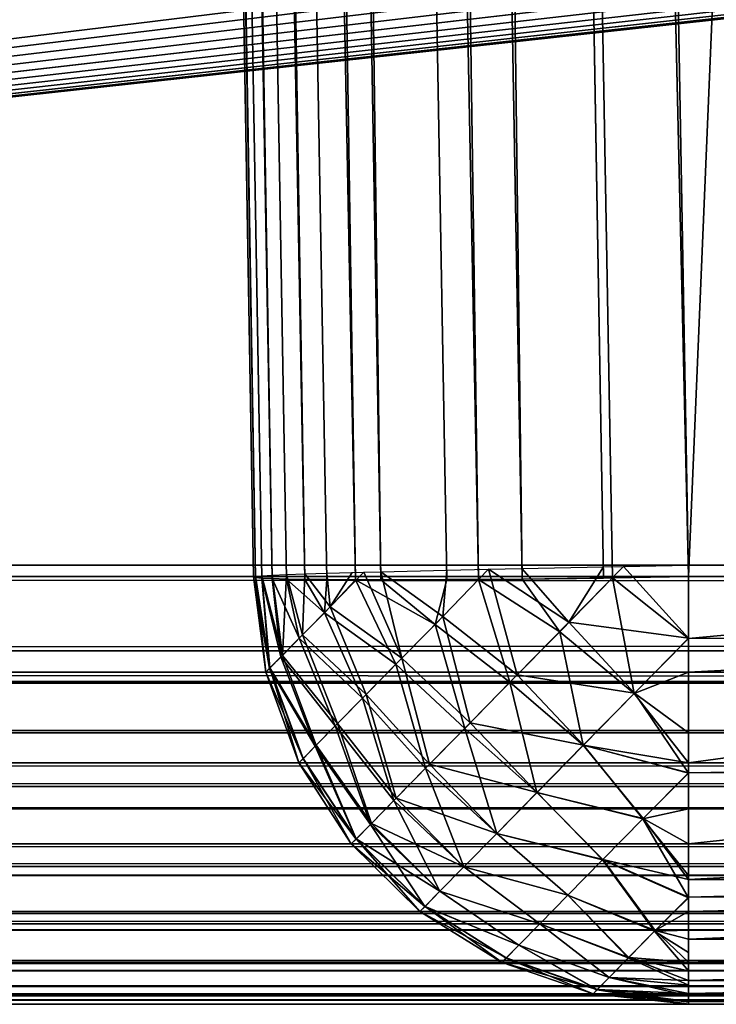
# Model space of a CAD drawing. Header units: millimetres. Extents: x -72 to 72, y -72 to 72.
# Tile 14 of 65: x -64.527 to -63.727, y -72.5 to -71.369. Entities that reach past the tile are written whole.
import ezdxf

# ---------------------------------------------------------------- set-up
doc = ezdxf.new("R2010")
doc.units = ezdxf.units.MM
doc.header["$LTSCALE"] = 65.185185
for name, color, linetype in [('104', 7, 'CONTINUOUS'), ('126', 7, 'CONTINUOUS'), ('137', 7, 'CONTINUOUS'), ('138', 7, 'CONTINUOUS'), ('139', 7, 'CONTINUOUS'), ('49', 7, 'CONTINUOUS'), ('52', 7, 'CONTINUOUS'), ('60', 7, 'CONTINUOUS'), ('63', 7, 'CONTINUOUS'), ('66', 7, 'CONTINUOUS'), ('78', 7, 'CONTINUOUS'), ('86', 7, 'CONTINUOUS'), ('92', 7, 'CONTINUOUS'), ('97', 7, 'CONTINUOUS'), ('98', 7, 'CONTINUOUS'), ('99', 7, 'CONTINUOUS')]:
    doc.layers.add(name, color=color, linetype=linetype)

msp = doc.modelspace()

# ---------------------------------------------------------------- linework, layer by layer
at = {"layer": '104', "color": 18, "linetype": 'Continuous', "true_color": 0x640303}
for points in [[(-63.8562, -71.9974, 7.7173), (-63.8959, -72.061, 7.7307), (-63.95, -71.9993, 7.7457), (-63.8562, -71.9974, 7.7173)], [(-63.8331, -71.997, 7.7133), (-63.7587, -72.0795, 7.714), (-63.8959, -72.061, 7.7307), (-63.8331, -71.997, 7.7133)], [(-63.8331, -71.997, 7.7133), (-63.8959, -72.061, 7.7307), (-63.8562, -71.9974, 7.7173), (-63.8331, -71.997, 7.7133)], [(-63.7587, -71.9956, 7.7077), (-63.7587, -72.0795, 7.714), (-63.8331, -71.997, 7.7133), (-63.7587, -71.9956, 7.7077)], [(-64.2444, -72.1185, 8.2077), (-64.2586, -72.0087, 8.2077), (-64.2562, -72.0083, 8.1587), (-64.2444, -72.1185, 8.2077)], [(-64.249, -72.0077, 8.1101), (-64.2396, -72.1136, 8.1316), (-64.2562, -72.0083, 8.1587), (-64.249, -72.0077, 8.1101)], [(-64.2396, -72.1136, 8.1316), (-64.2444, -72.1185, 8.2077), (-64.2562, -72.0083, 8.1587), (-64.2396, -72.1136, 8.1316)], [(-64.2371, -72.0071, 8.0625), (-64.2253, -72.0991, 8.0581), (-64.249, -72.0077, 8.1101), (-64.2371, -72.0071, 8.0625)], [(-64.2253, -72.0991, 8.0581), (-64.2396, -72.1136, 8.1316), (-64.249, -72.0077, 8.1101), (-64.2253, -72.0991, 8.0581)], [(-64.2206, -72.0064, 8.0163), (-64.2253, -72.0991, 8.0581), (-64.2371, -72.0071, 8.0625), (-64.2206, -72.0064, 8.0163)], [(-64.2021, -72.0755, 7.9893), (-64.2253, -72.0991, 8.0581), (-64.2206, -72.0064, 8.0163), (-64.2021, -72.0755, 7.9893)], [(-64.1996, -72.0056, 7.972), (-64.2021, -72.0755, 7.9893), (-64.2206, -72.0064, 8.0163), (-64.1996, -72.0056, 7.972)], [(-64.1706, -72.0434, 7.9276), (-64.2021, -72.0755, 7.9893), (-64.1996, -72.0056, 7.972), (-64.1706, -72.0434, 7.9276)], [(-64.1744, -72.0048, 7.9299), (-64.1706, -72.0434, 7.9276), (-64.1996, -72.0056, 7.972), (-64.1744, -72.0048, 7.9299)], [(-64.1451, -72.004, 7.8905), (-64.1706, -72.0434, 7.9276), (-64.1744, -72.0048, 7.9299), (-64.1451, -72.004, 7.8905)], [(-64.1318, -72.0036, 7.8748), (-64.0881, -72.1023, 7.8458), (-64.1706, -72.0434, 7.9276), (-64.1318, -72.0036, 7.8748)], [(-64.1318, -72.0036, 7.8748), (-64.1706, -72.0434, 7.9276), (-64.1451, -72.004, 7.8905), (-64.1318, -72.0036, 7.8748)], [(-64.1122, -72.0031, 7.8541), (-64.0881, -72.1023, 7.8458), (-64.1318, -72.0036, 7.8748), (-64.1122, -72.0031, 7.8541)], [(-64.0364, -72.0012, 7.7919), (-64.0409, -72.0543, 7.7985), (-64.1122, -72.0031, 7.8541), (-64.0364, -72.0012, 7.7919)], [(-64.0409, -72.0543, 7.7985), (-64.0881, -72.1023, 7.8458), (-64.1122, -72.0031, 7.8541), (-64.0409, -72.0543, 7.7985)], [(-63.9883, -72.0001, 7.7635), (-63.9553, -72.1214, 7.7643), (-64.0409, -72.0543, 7.7985), (-63.9883, -72.0001, 7.7635)], [(-63.9883, -72.0001, 7.7635), (-64.0409, -72.0543, 7.7985), (-64.0364, -72.0012, 7.7919), (-63.9883, -72.0001, 7.7635)], [(-63.95, -71.9993, 7.7457), (-63.8959, -72.061, 7.7307), (-63.9883, -72.0001, 7.7635), (-63.95, -71.9993, 7.7457)], [(-63.8959, -72.061, 7.7307), (-63.9553, -72.1214, 7.7643), (-63.9883, -72.0001, 7.7635), (-63.8959, -72.061, 7.7307)], [(-64.1706, -72.0434, 7.9276), (-64.1289, -72.1439, 7.904), (-64.2021, -72.0755, 7.9893), (-64.1706, -72.0434, 7.9276)], [(-64.0881, -72.1023, 7.8458), (-64.1289, -72.1439, 7.904), (-64.1706, -72.0434, 7.9276), (-64.0881, -72.1023, 7.8458)], [(-64.0409, -72.0543, 7.7985), (-64.0094, -72.1765, 7.8127), (-64.0881, -72.1023, 7.8458), (-64.0409, -72.0543, 7.7985)], [(-63.9553, -72.1214, 7.7643), (-64.0094, -72.1765, 7.8127), (-64.0409, -72.0543, 7.7985), (-63.9553, -72.1214, 7.7643)], [(-63.8959, -72.061, 7.7307), (-63.8207, -72.1426, 7.7325), (-63.9553, -72.1214, 7.7643), (-63.8959, -72.061, 7.7307)], [(-63.7587, -72.0795, 7.714), (-63.8207, -72.1426, 7.7325), (-63.8959, -72.061, 7.7307), (-63.7587, -72.0795, 7.714)], [(-64.2021, -72.0755, 7.9893), (-64.162, -72.1775, 7.9715), (-64.2253, -72.0991, 8.0581), (-64.2021, -72.0755, 7.9893)], [(-64.1289, -72.1439, 7.904), (-64.162, -72.1775, 7.9715), (-64.2021, -72.0755, 7.9893), (-64.1289, -72.1439, 7.904)], [(-63.7587, -72.0795, 7.714), (-63.7587, -72.1883, 7.7445), (-63.8207, -72.1426, 7.7325), (-63.7587, -72.0795, 7.714)], [(-63.7586, -72.0938, 7.7165), (-63.7587, -72.1883, 7.7445), (-63.7587, -72.0795, 7.714), (-63.7586, -72.0938, 7.7165)], [(-64.2253, -72.0991, 8.0581), (-64.1864, -72.2023, 8.0461), (-64.2396, -72.1136, 8.1316), (-64.2253, -72.0991, 8.0581)], [(-64.162, -72.1775, 7.9715), (-64.1864, -72.2023, 8.0461), (-64.2253, -72.0991, 8.0581), (-64.162, -72.1775, 7.9715)], [(-64.0881, -72.1023, 7.8458), (-64.0564, -72.2243, 7.8745), (-64.1289, -72.1439, 7.904), (-64.0881, -72.1023, 7.8458)], [(-64.0094, -72.1765, 7.8127), (-64.0564, -72.2243, 7.8745), (-64.0881, -72.1023, 7.8458), (-64.0094, -72.1765, 7.8127)], [(-64.2063, -72.2226, 8.2077), (-64.2444, -72.1185, 8.2077), (-64.2396, -72.1136, 8.1316), (-64.2063, -72.2226, 8.2077)], [(-64.2013, -72.2175, 8.1256), (-64.2063, -72.2226, 8.2077), (-64.2396, -72.1136, 8.1316), (-64.2013, -72.2175, 8.1256)], [(-64.1864, -72.2023, 8.0461), (-64.2013, -72.2175, 8.1256), (-64.2396, -72.1136, 8.1316), (-64.1864, -72.2023, 8.0461)], [(-63.9553, -72.1214, 7.7643), (-63.8793, -72.2023, 7.7666), (-64.0094, -72.1765, 7.8127), (-63.9553, -72.1214, 7.7643)], [(-63.8207, -72.1426, 7.7325), (-63.8793, -72.2023, 7.7666), (-63.9553, -72.1214, 7.7643), (-63.8207, -72.1426, 7.7325)], [(-64.1289, -72.1439, 7.904), (-64.0947, -72.2633, 7.9474), (-64.162, -72.1775, 7.9715), (-64.1289, -72.1439, 7.904)], [(-64.0564, -72.2243, 7.8745), (-64.0947, -72.2633, 7.9474), (-64.1289, -72.1439, 7.904), (-64.0564, -72.2243, 7.8745)], [(-63.8207, -72.1426, 7.7325), (-63.7587, -72.2343, 7.766), (-63.8793, -72.2023, 7.7666), (-63.8207, -72.1426, 7.7325)], [(-63.7587, -72.1883, 7.7445), (-63.7587, -72.2343, 7.766), (-63.8207, -72.1426, 7.7325), (-63.7587, -72.1883, 7.7445)], [(-64.162, -72.1775, 7.9715), (-64.1231, -72.2921, 8.0292), (-64.1864, -72.2023, 8.0461), (-64.162, -72.1775, 7.9715)], [(-64.0947, -72.2633, 7.9474), (-64.1231, -72.2921, 8.0292), (-64.162, -72.1775, 7.9715), (-64.0947, -72.2633, 7.9474)], [(-64.0094, -72.1765, 7.8127), (-63.9326, -72.2565, 7.8153), (-64.0564, -72.2243, 7.8745), (-64.0094, -72.1765, 7.8127)], [(-63.8793, -72.2023, 7.7666), (-63.9326, -72.2565, 7.8153), (-64.0094, -72.1765, 7.8127), (-63.8793, -72.2023, 7.7666)], [(-63.8793, -72.2023, 7.7666), (-63.8109, -72.2869, 7.8015), (-63.9326, -72.2565, 7.8153), (-63.8793, -72.2023, 7.7666)], [(-63.7587, -72.2343, 7.766), (-63.8109, -72.2869, 7.8015), (-63.8793, -72.2023, 7.7666), (-63.7587, -72.2343, 7.766)], [(-64.1864, -72.2023, 8.0461), (-64.1404, -72.3098, 8.1169), (-64.2013, -72.2175, 8.1256), (-64.1864, -72.2023, 8.0461)], [(-64.1231, -72.2921, 8.0292), (-64.1404, -72.3098, 8.1169), (-64.1864, -72.2023, 8.0461), (-64.1231, -72.2921, 8.0292)], [(-64.1463, -72.3158, 8.2077), (-64.2063, -72.2226, 8.2077), (-64.2013, -72.2175, 8.1256), (-64.1463, -72.3158, 8.2077)], [(-64.1404, -72.3098, 8.1169), (-64.1463, -72.3158, 8.2077), (-64.2013, -72.2175, 8.1256), (-64.1404, -72.3098, 8.1169)], [(-64.0564, -72.2243, 7.8745), (-63.9789, -72.3036, 7.877), (-64.0947, -72.2633, 7.9474), (-64.0564, -72.2243, 7.8745)], [(-63.9326, -72.2565, 7.8153), (-63.9789, -72.3036, 7.877), (-64.0564, -72.2243, 7.8745), (-63.9326, -72.2565, 7.8153)], [(-63.7587, -72.2343, 7.766), (-63.7587, -72.2755, 7.7904), (-63.8109, -72.2869, 7.8015), (-63.7587, -72.2343, 7.766)], [(-63.9326, -72.2565, 7.8153), (-63.8573, -72.334, 7.8489), (-63.9789, -72.3036, 7.877), (-63.9326, -72.2565, 7.8153)], [(-63.8109, -72.2869, 7.8015), (-63.8573, -72.334, 7.8489), (-63.9326, -72.2565, 7.8153), (-63.8109, -72.2869, 7.8015)], [(-64.0947, -72.2633, 7.9474), (-64.0166, -72.3419, 7.9496), (-64.1231, -72.2921, 8.0292), (-64.0947, -72.2633, 7.9474)], [(-63.9789, -72.3036, 7.877), (-64.0166, -72.3419, 7.9496), (-64.0947, -72.2633, 7.9474), (-63.9789, -72.3036, 7.877)], [(-63.7587, -72.2755, 7.7904), (-63.7587, -72.352, 7.8526), (-63.8109, -72.2869, 7.8015), (-63.7587, -72.2755, 7.7904)], [(-64.1231, -72.2921, 8.0292), (-64.0444, -72.3702, 8.0307), (-64.1404, -72.3098, 8.1169), (-64.1231, -72.2921, 8.0292)], [(-64.0166, -72.3419, 7.9496), (-64.0444, -72.3702, 8.0307), (-64.1231, -72.2921, 8.0292), (-64.0166, -72.3419, 7.9496)], [(-63.8109, -72.2869, 7.8015), (-63.7586, -72.3777, 7.88), (-63.8573, -72.334, 7.8489), (-63.8109, -72.2869, 7.8015)], [(-63.7587, -72.352, 7.8526), (-63.7586, -72.3777, 7.88), (-63.8109, -72.2869, 7.8015), (-63.7587, -72.352, 7.8526)], [(-63.9789, -72.3036, 7.877), (-63.8972, -72.3747, 7.907), (-64.0166, -72.3419, 7.9496), (-63.9789, -72.3036, 7.877)], [(-63.8573, -72.334, 7.8489), (-63.8972, -72.3747, 7.907), (-63.9789, -72.3036, 7.877), (-63.8573, -72.334, 7.8489)], [(-64.0672, -72.3934, 8.2077), (-64.1463, -72.3158, 8.2077), (-64.1404, -72.3098, 8.1169), (-64.0672, -72.3934, 8.2077)], [(-64.0614, -72.3876, 8.1177), (-64.0672, -72.3934, 8.2077), (-64.1404, -72.3098, 8.1169), (-64.0614, -72.3876, 8.1177)], [(-64.0444, -72.3702, 8.0307), (-64.0614, -72.3876, 8.1177), (-64.1404, -72.3098, 8.1169), (-64.0444, -72.3702, 8.0307)], [(-63.8573, -72.334, 7.8489), (-63.7975, -72.4159, 7.9329), (-63.8972, -72.3747, 7.907), (-63.8573, -72.334, 7.8489)], [(-63.7586, -72.3777, 7.88), (-63.7975, -72.4159, 7.9329), (-63.8573, -72.334, 7.8489), (-63.7586, -72.3777, 7.88)], [(-64.0166, -72.3419, 7.9496), (-63.9296, -72.4076, 7.974), (-64.0444, -72.3702, 8.0307), (-64.0166, -72.3419, 7.9496)], [(-63.8972, -72.3747, 7.907), (-63.9296, -72.4076, 7.974), (-64.0166, -72.3419, 7.9496), (-63.8972, -72.3747, 7.907)], [(-64.0444, -72.3702, 8.0307), (-63.9534, -72.4319, 8.0479), (-64.0614, -72.3876, 8.1177), (-64.0444, -72.3702, 8.0307)], [(-63.9296, -72.4076, 7.974), (-63.9534, -72.4319, 8.0479), (-64.0444, -72.3702, 8.0307), (-63.9296, -72.4076, 7.974)], [(-63.8972, -72.3747, 7.907), (-63.8277, -72.4466, 7.9938), (-63.9296, -72.4076, 7.974), (-63.8972, -72.3747, 7.907)], [(-63.7975, -72.4159, 7.9329), (-63.8277, -72.4466, 7.9938), (-63.8972, -72.3747, 7.907), (-63.7975, -72.4159, 7.9329)], [(-63.7586, -72.3777, 7.88), (-63.7586, -72.4148, 7.9285), (-63.7975, -72.4159, 7.9329), (-63.7586, -72.3777, 7.88)], [(-63.9729, -72.4518, 8.2077), (-64.0672, -72.3934, 8.2077), (-64.0614, -72.3876, 8.1177), (-63.9729, -72.4518, 8.2077)], [(-63.968, -72.4468, 8.1266), (-63.9729, -72.4518, 8.2077), (-64.0614, -72.3876, 8.1177), (-63.968, -72.4468, 8.1266)], [(-63.9534, -72.4319, 8.0479), (-63.968, -72.4468, 8.1266), (-64.0614, -72.3876, 8.1177), (-63.9534, -72.4319, 8.0479)], [(-63.9296, -72.4076, 7.974), (-63.8499, -72.4693, 8.0613), (-63.9534, -72.4319, 8.0479), (-63.9296, -72.4076, 7.974)], [(-63.8277, -72.4466, 7.9938), (-63.8499, -72.4693, 8.0613), (-63.9296, -72.4076, 7.974), (-63.8277, -72.4466, 7.9938)], [(-63.7975, -72.4159, 7.9329), (-63.7587, -72.4615, 8.0154), (-63.8277, -72.4466, 7.9938), (-63.7975, -72.4159, 7.9329)], [(-63.7586, -72.4148, 7.9285), (-63.7586, -72.4403, 7.9708), (-63.7975, -72.4159, 7.9329), (-63.7586, -72.4148, 7.9285)], [(-63.7586, -72.4403, 7.9708), (-63.7587, -72.4615, 8.0154), (-63.7975, -72.4159, 7.9329), (-63.7586, -72.4403, 7.9708)], [(-63.9534, -72.4319, 8.0479), (-63.8636, -72.4832, 8.1333), (-63.968, -72.4468, 8.1266), (-63.9534, -72.4319, 8.0479)], [(-63.8499, -72.4693, 8.0613), (-63.8636, -72.4832, 8.1333), (-63.9534, -72.4319, 8.0479), (-63.8499, -72.4693, 8.0613)], [(-63.8682, -72.4879, 8.2077), (-63.9729, -72.4518, 8.2077), (-63.968, -72.4468, 8.1266), (-63.8682, -72.4879, 8.2077)], [(-63.8636, -72.4832, 8.1333), (-63.8682, -72.4879, 8.2077), (-63.968, -72.4468, 8.1266), (-63.8636, -72.4832, 8.1333)], [(-63.8277, -72.4466, 7.9938), (-63.7587, -72.4782, 8.0618), (-63.8499, -72.4693, 8.0613), (-63.8277, -72.4466, 7.9938)], [(-63.7587, -72.4615, 8.0154), (-63.7587, -72.4782, 8.0618), (-63.8277, -72.4466, 7.9938), (-63.7587, -72.4615, 8.0154)], [(-63.8499, -72.4693, 8.0613), (-63.7587, -72.4903, 8.1096), (-63.8636, -72.4832, 8.1333), (-63.8499, -72.4693, 8.0613)], [(-63.7587, -72.4782, 8.0618), (-63.7587, -72.4903, 8.1096), (-63.8499, -72.4693, 8.0613), (-63.7587, -72.4782, 8.0618)], [(-63.7587, -72.5, 8.2077), (-63.8682, -72.4879, 8.2077), (-63.8636, -72.4832, 8.1333), (-63.7587, -72.5, 8.2077)], [(-63.7587, -72.4976, 8.1584), (-63.7587, -72.5, 8.2077), (-63.8636, -72.4832, 8.1333), (-63.7587, -72.4976, 8.1584)], [(-63.7587, -72.4903, 8.1096), (-63.7587, -72.4976, 8.1584), (-63.8636, -72.4832, 8.1333), (-63.7587, -72.4903, 8.1096)]]:
    msp.add_3dface(points, dxfattribs=at)
at = {"layer": '126', "color": 18, "linetype": 'Continuous', "true_color": 0x640303}
for points in [[(-63.7587, -72.5, 8.9501), (-63.7587, -72.5, 8.2077), (-62.9913, -72.5, 8.2077), (-63.7587, -72.5, 8.9501)], [(-63.7587, -72.5, 8.9501), (-62.9913, -72.5, 8.2077), (-62.9913, -72.5, 8.9501), (-63.7587, -72.5, 8.9501)]]:
    msp.add_3dface(points, dxfattribs=at)
at = {"layer": '137', "color": 7, "linetype": 'Continuous'}
for points in [[(72.5, -72.5), (-72.5, -72.5), (72.5, 72.5), (72.5, -72.5)], [(72.5, 72.5), (-72.5, -72.5), (-72.5, 72.5), (72.5, 72.5)]]:
    msp.add_3dface(points, dxfattribs=at)
at = {"layer": '138', "color": 7, "linetype": 'Continuous'}
for points in [[(-72.5, -72.5, 8), (72.5, -72.5, 8), (-69, 6, 8), (-72.5, -72.5, 8)], [(-69, 6, 8), (72.5, -72.5, 8), (69, 6, 8), (-69, 6, 8)]]:
    msp.add_3dface(points, dxfattribs=at)
at = {"layer": '139', "color": 7, "linetype": 'Continuous'}
for points in [[(-72.5, -72.5), (72.5, -72.5), (-72.5, -72.5, 8), (-72.5, -72.5)], [(-72.5, -72.5, 8), (72.5, -72.5), (72.5, -72.5, 8), (-72.5, -72.5, 8)]]:
    msp.add_3dface(points, dxfattribs=at)
at = {"layer": '49', "color": 18, "linetype": 'Continuous', "true_color": 0x640303}
for points in [[(71.2923, -72.5, 29.7923), (-71.2923, -72.5, 29.7923), (69.5501, -72.5, 29.0499), (71.2923, -72.5, 29.7923)], [(69.5501, -72.5, 29.0499), (-71.2923, -72.5, 29.7923), (-69.5501, -72.5, 29.0499), (69.5501, -72.5, 29.0499)]]:
    msp.add_3dface(points, dxfattribs=at)
at = {"layer": '52', "color": 18, "linetype": 'Continuous', "true_color": 0x640303}
for points in [[(-64.5641, -54.5027, 8.3604), (-64.2586, -72.0087, 8.2077), (-64.5641, -54.5027, 9.2557), (-64.5641, -54.5027, 8.3604)], [(-64.5641, -54.5027, 9.2557), (-64.2586, -72.0087, 8.2077), (-64.2586, -72.0087, 8.9501), (-64.5641, -54.5027, 9.2557)]]:
    msp.add_3dface(points, dxfattribs=at)
at = {"layer": '60', "color": 18, "linetype": 'Continuous', "true_color": 0x640303}
for points in [[(-64.4, -55.5, 30.1484), (-64.4218, -55.7634, 30.1507), (71.2923, -71.9956, 30.2923), (-64.4, -55.5, 30.1484)], [(64.4867, -56.0196, 30.1529), (-64.4, -55.5, 30.1484), (71.2923, -71.9956, 30.2923), (64.4867, -56.0196, 30.1529)], [(-64.4218, -55.7634, 30.1507), (-64.4867, -56.0196, 30.1529), (71.2923, -71.9956, 30.2923), (-64.4218, -55.7634, 30.1507)], [(-64.4867, -56.0196, 30.1529), (-64.5929, -56.2616, 30.155), (71.2923, -71.9956, 30.2923), (-64.4867, -56.0196, 30.1529)], [(-64.5929, -56.2616, 30.155), (-64.7374, -56.4828, 30.1569), (71.2923, -71.9956, 30.2923), (-64.5929, -56.2616, 30.155)], [(-64.7374, -56.4828, 30.1569), (-64.9164, -56.6772, 30.1586), (71.2923, -71.9956, 30.2923), (-64.7374, -56.4828, 30.1569)], [(-64.9164, -56.6772, 30.1586), (-65.1249, -56.8395, 30.16), (71.2923, -71.9956, 30.2923), (-64.9164, -56.6772, 30.1586)], [(-65.1249, -56.8395, 30.16), (-65.3573, -56.9652, 30.1611), (71.2923, -71.9956, 30.2923), (-65.1249, -56.8395, 30.16)], [(-65.3573, -56.9652, 30.1611), (-65.6072, -57.051, 30.1619), (71.2923, -71.9956, 30.2923), (-65.3573, -56.9652, 30.1611)], [(-65.6072, -57.051, 30.1619), (-65.8679, -57.0945, 30.1623), (71.2923, -71.9956, 30.2923), (-65.6072, -57.051, 30.1619)], [(71.2923, -71.9956, 30.2923), (-66.1321, -57.0945, 30.1623), (-71.2923, -71.9956, 30.2923), (71.2923, -71.9956, 30.2923)], [(-65.8679, -57.0945, 30.1623), (-66.1321, -57.0945, 30.1623), (71.2923, -71.9956, 30.2923), (-65.8679, -57.0945, 30.1623)]]:
    msp.add_3dface(points, dxfattribs=at)
at = {"layer": '63', "color": 18, "linetype": 'Continuous', "true_color": 0x640303}
for points in [[(-64.4867, -56.0196, 28.2709), (64.4, -55.5, 28.2618), (-69.5501, -72.0087, 28.55), (-64.4867, -56.0196, 28.2709)], [(64.4, -55.5, 28.2618), (64.4218, -55.7634, 28.2664), (-69.5501, -72.0087, 28.55), (64.4, -55.5, 28.2618)], [(64.4218, -55.7634, 28.2664), (64.4867, -56.0196, 28.2709), (-69.5501, -72.0087, 28.55), (64.4218, -55.7634, 28.2664)], [(-64.5929, -56.2616, 28.2751), (-64.4867, -56.0196, 28.2709), (-69.5501, -72.0087, 28.55), (-64.5929, -56.2616, 28.2751)], [(64.4867, -56.0196, 28.2709), (64.5929, -56.2616, 28.2751), (-69.5501, -72.0087, 28.55), (64.4867, -56.0196, 28.2709)], [(64.5929, -56.2616, 28.2751), (64.7374, -56.4828, 28.279), (-69.5501, -72.0087, 28.55), (64.5929, -56.2616, 28.2751)], [(64.7374, -56.4828, 28.279), (64.9164, -56.6772, 28.2824), (-69.5501, -72.0087, 28.55), (64.7374, -56.4828, 28.279)], [(64.9164, -56.6772, 28.2824), (65.125, -56.8395, 28.2852), (-69.5501, -72.0087, 28.55), (64.9164, -56.6772, 28.2824)], [(65.125, -56.8395, 28.2852), (65.3574, -56.9653, 28.2874), (-69.5501, -72.0087, 28.55), (65.125, -56.8395, 28.2852)], [(65.3574, -56.9653, 28.2874), (65.6073, -57.051, 28.2889), (-69.5501, -72.0087, 28.55), (65.3574, -56.9653, 28.2874)], [(65.6073, -57.051, 28.2889), (65.8679, -57.0945, 28.2897), (-69.5501, -72.0087, 28.55), (65.6073, -57.051, 28.2889)], [(65.8679, -57.0945, 28.2897), (66.1321, -57.0945, 28.2897), (-69.5501, -72.0087, 28.55), (65.8679, -57.0945, 28.2897)], [(66.1321, -57.0945, 28.2897), (69.5501, -72.0087, 28.55), (-69.5501, -72.0087, 28.55), (66.1321, -57.0945, 28.2897)]]:
    msp.add_3dface(points, dxfattribs=at)
at = {"layer": '66', "color": 18, "linetype": 'Continuous', "true_color": 0x640303}
for points in [[(-63.7587, -72.0087, 9.45), (-62.4499, -40.9913, 9.9914), (-64.0641, -54.5068, 9.7555), (-63.7587, -72.0087, 9.45)], [(-62.9913, -72.0087, 9.45), (-62.4499, -40.9913, 9.9914), (-63.7587, -72.0087, 9.45), (-62.9913, -72.0087, 9.45)]]:
    msp.add_3dface(points, dxfattribs=at)
at = {"layer": '78', "color": 18, "linetype": 'Continuous', "true_color": 0x640303}
for points in [[(-64.2586, -72.0087, 8.9501), (-64.2586, -72.0087, 8.2077), (-64.2444, -72.1185, 8.2077), (-64.2586, -72.0087, 8.9501)], [(-64.2586, -72.0087, 8.9501), (-64.2444, -72.1185, 8.2077), (-64.2444, -72.1185, 8.9501), (-64.2586, -72.0087, 8.9501)], [(-64.2444, -72.1185, 8.2077), (-64.2063, -72.2226, 8.2077), (-64.2444, -72.1185, 8.9501), (-64.2444, -72.1185, 8.2077)], [(-64.2444, -72.1185, 8.9501), (-64.2063, -72.2226, 8.2077), (-64.2063, -72.2226, 8.9501), (-64.2444, -72.1185, 8.9501)], [(-64.2063, -72.2226, 8.2077), (-64.1463, -72.3158, 8.2077), (-64.2063, -72.2226, 8.9501), (-64.2063, -72.2226, 8.2077)], [(-64.2063, -72.2226, 8.9501), (-64.1463, -72.3158, 8.2077), (-64.1463, -72.3158, 8.9501), (-64.2063, -72.2226, 8.9501)], [(-64.1463, -72.3158, 8.2077), (-64.0672, -72.3934, 8.2077), (-64.1463, -72.3158, 8.9501), (-64.1463, -72.3158, 8.2077)], [(-64.1463, -72.3158, 8.9501), (-64.0672, -72.3934, 8.2077), (-64.0672, -72.3934, 8.9501), (-64.1463, -72.3158, 8.9501)], [(-64.0672, -72.3934, 8.2077), (-63.9729, -72.4518, 8.2077), (-64.0672, -72.3934, 8.9501), (-64.0672, -72.3934, 8.2077)], [(-64.0672, -72.3934, 8.9501), (-63.9729, -72.4518, 8.2077), (-63.9729, -72.4518, 8.9501), (-64.0672, -72.3934, 8.9501)], [(-63.9729, -72.4518, 8.2077), (-63.8682, -72.4879, 8.2077), (-63.9729, -72.4518, 8.9501), (-63.9729, -72.4518, 8.2077)], [(-63.9729, -72.4518, 8.9501), (-63.8682, -72.4879, 8.2077), (-63.8682, -72.4879, 8.9501), (-63.9729, -72.4518, 8.9501)], [(-63.8682, -72.4879, 8.2077), (-63.7587, -72.5, 8.2077), (-63.8682, -72.4879, 8.9501), (-63.8682, -72.4879, 8.2077)], [(-63.8682, -72.4879, 8.9501), (-63.7587, -72.5, 8.2077), (-63.7587, -72.5, 8.9501), (-63.8682, -72.4879, 8.9501)]]:
    msp.add_3dface(points, dxfattribs=at)
at = {"layer": '86', "color": 18, "linetype": 'Continuous', "true_color": 0x640303}
for points in [[(71.2923, -71.9956, 30.2923), (-71.2923, -71.9956, 30.2923), (-71.2923, -72.0938, 30.2835), (71.2923, -71.9956, 30.2923)], [(71.2923, -72.0938, 30.2835), (71.2923, -71.9956, 30.2923), (-71.2923, -72.0938, 30.2835), (71.2923, -72.0938, 30.2835)], [(71.2923, -72.131, 30.2749), (71.2923, -72.0938, 30.2835), (-71.2923, -72.131, 30.2749), (71.2923, -72.131, 30.2749)], [(-71.2923, -72.131, 30.2749), (71.2923, -72.0938, 30.2835), (-71.2923, -72.0938, 30.2835), (-71.2923, -72.131, 30.2749)], [(71.2923, -72.1883, 30.2555), (71.2923, -72.131, 30.2749), (-71.2923, -72.1883, 30.2555), (71.2923, -72.1883, 30.2555)], [(-71.2923, -72.1883, 30.2555), (71.2923, -72.131, 30.2749), (-71.2923, -72.131, 30.2749), (-71.2923, -72.1883, 30.2555)], [(71.2923, -72.2497, 30.2255), (71.2923, -72.1883, 30.2555), (-71.2923, -72.2497, 30.2255), (71.2923, -72.2497, 30.2255)], [(-71.2923, -72.2497, 30.2255), (71.2923, -72.1883, 30.2555), (-71.2923, -72.1883, 30.2555), (-71.2923, -72.2497, 30.2255)], [(71.2923, -72.2755, 30.2096), (71.2923, -72.2497, 30.2255), (-71.2923, -72.2755, 30.2096), (71.2923, -72.2755, 30.2096)], [(-71.2923, -72.2755, 30.2096), (71.2923, -72.2497, 30.2255), (-71.2923, -72.2497, 30.2255), (-71.2923, -72.2755, 30.2096)], [(71.2923, -72.3418, 30.1572), (71.2923, -72.2755, 30.2096), (-71.2923, -72.3418, 30.1572), (71.2923, -72.3418, 30.1572)], [(-71.2923, -72.3418, 30.1572), (71.2923, -72.2755, 30.2096), (-71.2923, -72.2755, 30.2096), (-71.2923, -72.3418, 30.1572)], [(71.2923, -72.352, 30.1474), (71.2923, -72.3418, 30.1572), (-71.2923, -72.352, 30.1474), (71.2923, -72.352, 30.1474)], [(-71.2923, -72.352, 30.1474), (71.2923, -72.3418, 30.1572), (-71.2923, -72.3418, 30.1572), (-71.2923, -72.352, 30.1474)], [(71.2923, -72.4074, 30.0822), (71.2923, -72.352, 30.1474), (-71.2923, -72.4074, 30.0822), (71.2923, -72.4074, 30.0822)], [(-71.2923, -72.4074, 30.0822), (71.2923, -72.352, 30.1474), (-71.2923, -72.352, 30.1474), (-71.2923, -72.4074, 30.0822)], [(71.2923, -72.4148, 30.0715), (71.2923, -72.4074, 30.0822), (-71.2923, -72.4148, 30.0715), (71.2923, -72.4148, 30.0715)], [(-71.2923, -72.4148, 30.0715), (71.2923, -72.4074, 30.0822), (-71.2923, -72.4074, 30.0822), (-71.2923, -72.4148, 30.0715)], [(71.2923, -72.4514, 30.0073), (71.2923, -72.4148, 30.0715), (-71.2923, -72.4514, 30.0073), (71.2923, -72.4514, 30.0073)], [(-71.2923, -72.4514, 30.0073), (71.2923, -72.4148, 30.0715), (-71.2923, -72.4148, 30.0715), (-71.2923, -72.4514, 30.0073)], [(71.2923, -72.4615, 29.9847), (71.2923, -72.4514, 30.0073), (-71.2923, -72.4615, 29.9847), (71.2923, -72.4615, 29.9847)], [(-71.2923, -72.4615, 29.9847), (71.2923, -72.4514, 30.0073), (-71.2923, -72.4514, 30.0073), (-71.2923, -72.4615, 29.9847)], [(71.2923, -72.4795, 29.9341), (71.2923, -72.4615, 29.9847), (-71.2923, -72.4795, 29.9341), (71.2923, -72.4795, 29.9341)], [(-71.2923, -72.4795, 29.9341), (71.2923, -72.4615, 29.9847), (-71.2923, -72.4615, 29.9847), (-71.2923, -72.4795, 29.9341)], [(71.2923, -72.4903, 29.8904), (71.2923, -72.4795, 29.9341), (-71.2923, -72.4903, 29.8904), (71.2923, -72.4903, 29.8904)], [(-71.2923, -72.4903, 29.8904), (71.2923, -72.4795, 29.9341), (-71.2923, -72.4795, 29.9341), (-71.2923, -72.4903, 29.8904)], [(71.2923, -72.4951, 29.8624), (71.2923, -72.4903, 29.8904), (-71.2923, -72.4951, 29.8624), (71.2923, -72.4951, 29.8624)], [(-71.2923, -72.4951, 29.8624), (71.2923, -72.4903, 29.8904), (-71.2923, -72.4903, 29.8904), (-71.2923, -72.4951, 29.8624)], [(-71.2923, -72.5, 29.7923), (71.2923, -72.5, 29.7923), (71.2923, -72.4951, 29.8624), (-71.2923, -72.5, 29.7923)], [(-71.2923, -72.5, 29.7923), (71.2923, -72.4951, 29.8624), (-71.2923, -72.4951, 29.8624), (-71.2923, -72.5, 29.7923)]]:
    msp.add_3dface(points, dxfattribs=at)
at = {"layer": '92', "color": 18, "linetype": 'Continuous', "true_color": 0x640303}
for points in [[(-69.5501, -72.0087, 28.55), (69.5501, -72.0087, 28.55), (69.5501, -72.1185, 28.5642), (-69.5501, -72.0087, 28.55)], [(-69.5501, -72.0087, 28.55), (69.5501, -72.1185, 28.5642), (-69.5501, -72.1185, 28.5642), (-69.5501, -72.0087, 28.55)], [(69.5501, -72.1185, 28.5642), (69.5501, -72.2226, 28.6022), (-69.5501, -72.1185, 28.5642), (69.5501, -72.1185, 28.5642)], [(-69.5501, -72.1185, 28.5642), (69.5501, -72.2226, 28.6022), (-69.5501, -72.2226, 28.6022), (-69.5501, -72.1185, 28.5642)], [(69.5501, -72.2226, 28.6022), (69.5501, -72.3158, 28.6623), (-69.5501, -72.2226, 28.6022), (69.5501, -72.2226, 28.6022)], [(-69.5501, -72.2226, 28.6022), (69.5501, -72.3158, 28.6623), (-69.5501, -72.3158, 28.6623), (-69.5501, -72.2226, 28.6022)], [(69.5501, -72.3158, 28.6623), (69.5501, -72.3934, 28.7414), (-69.5501, -72.3158, 28.6623), (69.5501, -72.3158, 28.6623)], [(-69.5501, -72.3158, 28.6623), (69.5501, -72.3934, 28.7414), (-69.5501, -72.3934, 28.7414), (-69.5501, -72.3158, 28.6623)], [(69.5501, -72.3934, 28.7414), (69.5501, -72.4518, 28.8356), (-69.5501, -72.3934, 28.7414), (69.5501, -72.3934, 28.7414)], [(-69.5501, -72.3934, 28.7414), (69.5501, -72.4518, 28.8356), (-69.5501, -72.4518, 28.8356), (-69.5501, -72.3934, 28.7414)], [(69.5501, -72.4518, 28.8356), (69.5501, -72.4879, 28.9404), (-69.5501, -72.4518, 28.8356), (69.5501, -72.4518, 28.8356)], [(-69.5501, -72.4518, 28.8356), (69.5501, -72.4879, 28.9404), (-69.5501, -72.4879, 28.9404), (-69.5501, -72.4518, 28.8356)], [(69.5501, -72.5, 29.0499), (-69.5501, -72.5, 29.0499), (-69.5501, -72.4879, 28.9404), (69.5501, -72.5, 29.0499)], [(69.5501, -72.4879, 28.9404), (69.5501, -72.5, 29.0499), (-69.5501, -72.4879, 28.9404), (69.5501, -72.4879, 28.9404)]]:
    msp.add_3dface(points, dxfattribs=at)
at = {"layer": '97', "color": 18, "linetype": 'Continuous', "true_color": 0x640303}
for points in [[(-62.9913, -72.0087, 9.45), (-63.7587, -72.0087, 9.45), (-63.7587, -72.0797, 9.4437), (-62.9913, -72.0087, 9.45)], [(-62.9913, -72.0789, 9.4438), (-62.9913, -72.0087, 9.45), (-63.7587, -72.0797, 9.4437), (-62.9913, -72.0789, 9.4438)], [(-62.9913, -72.1185, 9.4358), (-62.9913, -72.0789, 9.4438), (-63.7587, -72.1185, 9.4358), (-62.9913, -72.1185, 9.4358)], [(-63.7587, -72.1185, 9.4358), (-62.9913, -72.0789, 9.4438), (-63.7587, -72.0797, 9.4437), (-63.7587, -72.1185, 9.4358)], [(-62.9913, -72.2225, 9.3978), (-62.9913, -72.1185, 9.4358), (-63.7587, -72.2225, 9.3978), (-62.9913, -72.2225, 9.3978)], [(-63.7587, -72.2225, 9.3978), (-62.9913, -72.1185, 9.4358), (-63.7587, -72.1185, 9.4358), (-63.7587, -72.2225, 9.3978)], [(-62.9913, -72.2333, 9.3923), (-62.9913, -72.2225, 9.3978), (-63.7587, -72.2341, 9.3919), (-62.9913, -72.2333, 9.3923)], [(-63.7587, -72.2341, 9.3919), (-62.9913, -72.2225, 9.3978), (-63.7587, -72.2225, 9.3978), (-63.7587, -72.2341, 9.3919)], [(-62.9913, -72.3156, 9.3379), (-62.9913, -72.2333, 9.3923), (-63.7587, -72.3156, 9.3379), (-62.9913, -72.3156, 9.3379)], [(-63.7587, -72.3156, 9.3379), (-62.9913, -72.2333, 9.3923), (-63.7587, -72.2341, 9.3919), (-63.7587, -72.3156, 9.3379)], [(-62.9913, -72.3566, 9.3005), (-62.9913, -72.3156, 9.3379), (-63.7587, -72.3566, 9.3005), (-62.9913, -72.3566, 9.3005)], [(-63.7587, -72.3566, 9.3005), (-62.9913, -72.3156, 9.3379), (-63.7587, -72.3156, 9.3379), (-63.7587, -72.3566, 9.3005)], [(-62.9913, -72.3762, 9.2795), (-62.9913, -72.3566, 9.3005), (-63.7587, -72.3768, 9.2787), (-62.9913, -72.3762, 9.2795)], [(-63.7587, -72.3768, 9.2787), (-62.9913, -72.3566, 9.3005), (-63.7587, -72.3566, 9.3005), (-63.7587, -72.3768, 9.2787)], [(-62.9913, -72.3932, 9.2589), (-62.9913, -72.3762, 9.2795), (-63.7587, -72.3932, 9.2589), (-62.9913, -72.3932, 9.2589)], [(-63.7587, -72.3932, 9.2589), (-62.9913, -72.3762, 9.2795), (-63.7587, -72.3768, 9.2787), (-63.7587, -72.3932, 9.2589)], [(-62.9913, -72.425, 9.2134), (-62.9913, -72.3932, 9.2589), (-63.7587, -72.425, 9.2134), (-62.9913, -72.425, 9.2134)], [(-63.7587, -72.425, 9.2134), (-62.9913, -72.3932, 9.2589), (-63.7587, -72.3932, 9.2589), (-63.7587, -72.425, 9.2134)], [(-62.9913, -72.4516, 9.1648), (-62.9913, -72.425, 9.2134), (-63.7587, -72.4516, 9.1648), (-62.9913, -72.4516, 9.1648)], [(-63.7587, -72.4516, 9.1648), (-62.9913, -72.425, 9.2134), (-63.7587, -72.425, 9.2134), (-63.7587, -72.4516, 9.1648)], [(-62.9913, -72.4726, 9.1134), (-62.9913, -72.4516, 9.1648), (-63.7587, -72.4726, 9.1134), (-62.9913, -72.4726, 9.1134)], [(-63.7587, -72.4726, 9.1134), (-62.9913, -72.4516, 9.1648), (-63.7587, -72.4516, 9.1648), (-63.7587, -72.4726, 9.1134)], [(-62.9913, -72.4877, 9.0601), (-62.9913, -72.4726, 9.1134), (-63.7587, -72.4877, 9.0601), (-62.9913, -72.4877, 9.0601)], [(-63.7587, -72.4877, 9.0601), (-62.9913, -72.4726, 9.1134), (-63.7587, -72.4726, 9.1134), (-63.7587, -72.4877, 9.0601)], [(-62.9913, -72.4969, 9.0054), (-62.9913, -72.4877, 9.0601), (-63.7587, -72.4969, 9.0054), (-62.9913, -72.4969, 9.0054)], [(-63.7587, -72.4969, 9.0054), (-62.9913, -72.4877, 9.0601), (-63.7587, -72.4877, 9.0601), (-63.7587, -72.4969, 9.0054)], [(-63.7587, -72.5, 8.9501), (-62.9913, -72.5, 8.9501), (-62.9913, -72.4969, 9.0054), (-63.7587, -72.5, 8.9501)], [(-63.7587, -72.5, 8.9501), (-62.9913, -72.4969, 9.0054), (-63.7587, -72.4969, 9.0054), (-63.7587, -72.5, 8.9501)]]:
    msp.add_3dface(points, dxfattribs=at)
at = {"layer": '98', "color": 18, "linetype": 'Continuous', "true_color": 0x640303}
for points in [[(-64.2586, -72.0087, 8.9501), (-64.2444, -72.1185, 8.9501), (-64.24, -72.1141, 9.0226), (-64.2586, -72.0087, 8.9501)], [(-64.2586, -72.0087, 8.9501), (-64.24, -72.1141, 9.0226), (-64.2562, -72.0095, 8.9991), (-64.2586, -72.0087, 8.9501)], [(-64.2562, -72.0095, 8.9991), (-64.24, -72.1141, 9.0226), (-64.2489, -72.0103, 9.0476), (-64.2562, -72.0095, 8.9991)], [(-63.7587, -72.0797, 9.4437), (-63.7587, -72.0087, 9.45), (-63.8459, -72.0101, 9.4423), (-63.7587, -72.0797, 9.4437)], [(-64.24, -72.1141, 9.0226), (-64.2271, -72.1009, 9.0929), (-64.2489, -72.0103, 9.0476), (-64.24, -72.1141, 9.0226)], [(-64.2489, -72.0103, 9.0476), (-64.2271, -72.1009, 9.0929), (-64.237, -72.0109, 9.0952), (-64.2489, -72.0103, 9.0476)], [(-64.2271, -72.1009, 9.0929), (-64.2059, -72.0794, 9.1591), (-64.237, -72.0109, 9.0952), (-64.2271, -72.1009, 9.0929)], [(-64.237, -72.0109, 9.0952), (-64.2059, -72.0794, 9.1591), (-64.2205, -72.0114, 9.1413), (-64.237, -72.0109, 9.0952)], [(-64.2059, -72.0794, 9.1591), (-64.1771, -72.0501, 9.2191), (-64.2205, -72.0114, 9.1413), (-64.2059, -72.0794, 9.1591)], [(-64.2205, -72.0114, 9.1413), (-64.1771, -72.0501, 9.2191), (-64.1995, -72.0118, 9.1857), (-64.2205, -72.0114, 9.1413)], [(-64.1995, -72.0118, 9.1857), (-64.1771, -72.0501, 9.2191), (-64.1743, -72.0121, 9.2278), (-64.1995, -72.0118, 9.1857)], [(-64.1771, -72.0501, 9.2191), (-64.1412, -72.0123, 9.2718), (-64.1743, -72.0121, 9.2278), (-64.1771, -72.0501, 9.2191)], [(-64.1771, -72.0501, 9.2191), (-64.0948, -72.1091, 9.3038), (-64.1412, -72.0123, 9.2718), (-64.1771, -72.0501, 9.2191)], [(-64.0948, -72.1091, 9.3038), (-64.0499, -72.0635, 9.3515), (-64.1412, -72.0123, 9.2718), (-64.0948, -72.1091, 9.3038)], [(-64.1412, -72.0123, 9.2718), (-64.0499, -72.0635, 9.3515), (-64.1121, -72.0123, 9.3035), (-64.1412, -72.0123, 9.2718)], [(-64.1121, -72.0123, 9.3035), (-64.0499, -72.0635, 9.3515), (-64.0364, -72.0121, 9.3657), (-64.1121, -72.0123, 9.3035)], [(-64.0499, -72.0635, 9.3515), (-63.9639, -72.1301, 9.3871), (-63.9998, -72.0119, 9.3879), (-64.0499, -72.0635, 9.3515)], [(-64.0499, -72.0635, 9.3515), (-63.9998, -72.0119, 9.3879), (-64.0364, -72.0121, 9.3657), (-64.0499, -72.0635, 9.3515)], [(-63.9998, -72.0119, 9.3879), (-63.9066, -72.0719, 9.4222), (-63.9499, -72.0114, 9.4119), (-63.9998, -72.0119, 9.3879)], [(-63.9639, -72.1301, 9.3871), (-63.9066, -72.0719, 9.4222), (-63.9998, -72.0119, 9.3879), (-63.9639, -72.1301, 9.3871)], [(-63.9066, -72.0719, 9.4222), (-63.8459, -72.0101, 9.4423), (-63.9499, -72.0114, 9.4119), (-63.9066, -72.0719, 9.4222)], [(-63.9499, -72.0114, 9.4119), (-63.8459, -72.0101, 9.4423), (-63.8562, -72.0103, 9.4404), (-63.9499, -72.0114, 9.4119)], [(-63.9066, -72.0719, 9.4222), (-63.8209, -72.1428, 9.4252), (-63.8459, -72.0101, 9.4423), (-63.9066, -72.0719, 9.4222)], [(-63.8209, -72.1428, 9.4252), (-63.7587, -72.0797, 9.4437), (-63.8459, -72.0101, 9.4423), (-63.8209, -72.1428, 9.4252)], [(-64.2059, -72.0794, 9.1591), (-64.1334, -72.1484, 9.246), (-64.1771, -72.0501, 9.2191), (-64.2059, -72.0794, 9.1591)], [(-64.1334, -72.1484, 9.246), (-64.0948, -72.1091, 9.3038), (-64.1771, -72.0501, 9.2191), (-64.1334, -72.1484, 9.246)], [(-64.0948, -72.1091, 9.3038), (-64.0158, -72.183, 9.3379), (-64.0499, -72.0635, 9.3515), (-64.0948, -72.1091, 9.3038)], [(-64.0158, -72.183, 9.3379), (-63.9639, -72.1301, 9.3871), (-64.0499, -72.0635, 9.3515), (-64.0158, -72.183, 9.3379)], [(-63.9639, -72.1301, 9.3871), (-63.8795, -72.2024, 9.391), (-63.9066, -72.0719, 9.4222), (-63.9639, -72.1301, 9.3871)], [(-63.8795, -72.2024, 9.391), (-63.8209, -72.1428, 9.4252), (-63.9066, -72.0719, 9.4222), (-63.8795, -72.2024, 9.391)], [(-64.2271, -72.1009, 9.0929), (-64.1646, -72.1802, 9.1797), (-64.2059, -72.0794, 9.1591), (-64.2271, -72.1009, 9.0929)], [(-64.1646, -72.1802, 9.1797), (-64.1334, -72.1484, 9.246), (-64.2059, -72.0794, 9.1591), (-64.1646, -72.1802, 9.1797)], [(-63.7587, -72.1185, 9.4358), (-63.7587, -72.0797, 9.4437), (-63.8209, -72.1428, 9.4252), (-63.7587, -72.1185, 9.4358)], [(-64.24, -72.1141, 9.0226), (-64.1876, -72.2035, 9.1069), (-64.2271, -72.1009, 9.0929), (-64.24, -72.1141, 9.0226)], [(-64.1876, -72.2035, 9.1069), (-64.1646, -72.1802, 9.1797), (-64.2271, -72.1009, 9.0929), (-64.1876, -72.2035, 9.1069)], [(-64.1334, -72.1484, 9.246), (-64.0607, -72.2287, 9.2764), (-64.0948, -72.1091, 9.3038), (-64.1334, -72.1484, 9.246)], [(-64.0607, -72.2287, 9.2764), (-64.0158, -72.183, 9.3379), (-64.0948, -72.1091, 9.3038), (-64.0607, -72.2287, 9.2764)], [(-64.2444, -72.1185, 8.9501), (-64.2016, -72.2178, 9.0296), (-64.24, -72.1141, 9.0226), (-64.2444, -72.1185, 8.9501)], [(-64.2444, -72.1185, 8.9501), (-64.2063, -72.2226, 8.9501), (-64.2016, -72.2178, 9.0296), (-64.2444, -72.1185, 8.9501)], [(-64.2016, -72.2178, 9.0296), (-64.1876, -72.2035, 9.1069), (-64.24, -72.1141, 9.0226), (-64.2016, -72.2178, 9.0296)], [(-63.7587, -72.2225, 9.3978), (-63.7587, -72.1185, 9.4358), (-63.8209, -72.1428, 9.4252), (-63.7587, -72.2225, 9.3978)], [(-64.0158, -72.183, 9.3379), (-63.9327, -72.2566, 9.3423), (-63.9639, -72.1301, 9.3871), (-64.0158, -72.183, 9.3379)], [(-63.9327, -72.2566, 9.3423), (-63.8795, -72.2024, 9.391), (-63.9639, -72.1301, 9.3871), (-63.9327, -72.2566, 9.3423)], [(-63.8795, -72.2024, 9.391), (-63.7587, -72.2225, 9.3978), (-63.8209, -72.1428, 9.4252), (-63.8795, -72.2024, 9.391)], [(-64.1646, -72.1802, 9.1797), (-64.0972, -72.2659, 9.2044), (-64.1334, -72.1484, 9.246), (-64.1646, -72.1802, 9.1797)], [(-64.0972, -72.2659, 9.2044), (-64.0607, -72.2287, 9.2764), (-64.1334, -72.1484, 9.246), (-64.0972, -72.2659, 9.2044)], [(-64.1876, -72.2035, 9.1069), (-64.1242, -72.2933, 9.1243), (-64.1646, -72.1802, 9.1797), (-64.1876, -72.2035, 9.1069)], [(-64.1242, -72.2933, 9.1243), (-64.0972, -72.2659, 9.2044), (-64.1646, -72.1802, 9.1797), (-64.1242, -72.2933, 9.1243)], [(-64.0607, -72.2287, 9.2764), (-63.979, -72.3036, 9.2806), (-64.0158, -72.183, 9.3379), (-64.0607, -72.2287, 9.2764)], [(-63.979, -72.3036, 9.2806), (-63.9327, -72.2566, 9.3423), (-64.0158, -72.183, 9.3379), (-63.979, -72.3036, 9.2806)], [(-64.2016, -72.2178, 9.0296), (-64.1407, -72.3101, 9.0386), (-64.1876, -72.2035, 9.1069), (-64.2016, -72.2178, 9.0296)], [(-64.1407, -72.3101, 9.0386), (-64.1242, -72.2933, 9.1243), (-64.1876, -72.2035, 9.1069), (-64.1407, -72.3101, 9.0386)], [(-63.9327, -72.2566, 9.3423), (-63.8106, -72.2866, 9.3565), (-63.8795, -72.2024, 9.391), (-63.9327, -72.2566, 9.3423)], [(-63.7587, -72.2341, 9.3919), (-63.7587, -72.2225, 9.3978), (-63.8795, -72.2024, 9.391), (-63.7587, -72.2341, 9.3919)], [(-63.8106, -72.2866, 9.3565), (-63.7587, -72.2341, 9.3919), (-63.8795, -72.2024, 9.391), (-63.8106, -72.2866, 9.3565)], [(-64.2063, -72.2226, 8.9501), (-64.1407, -72.3101, 9.0386), (-64.2016, -72.2178, 9.0296), (-64.2063, -72.2226, 8.9501)], [(-64.2063, -72.2226, 8.9501), (-64.1463, -72.3158, 8.9501), (-64.1407, -72.3101, 9.0386), (-64.2063, -72.2226, 8.9501)], [(-64.0972, -72.2659, 9.2044), (-64.0166, -72.3419, 9.2081), (-64.0607, -72.2287, 9.2764), (-64.0972, -72.2659, 9.2044)], [(-64.0166, -72.3419, 9.2081), (-63.979, -72.3036, 9.2806), (-64.0607, -72.2287, 9.2764), (-64.0166, -72.3419, 9.2081)], [(-63.7587, -72.3156, 9.3379), (-63.7587, -72.2341, 9.3919), (-63.8106, -72.2866, 9.3565), (-63.7587, -72.3156, 9.3379)], [(-63.979, -72.3036, 9.2806), (-63.8571, -72.3338, 9.3091), (-63.9327, -72.2566, 9.3423), (-63.979, -72.3036, 9.2806)], [(-63.8571, -72.3338, 9.3091), (-63.8106, -72.2866, 9.3565), (-63.9327, -72.2566, 9.3423), (-63.8571, -72.3338, 9.3091)], [(-64.1242, -72.2933, 9.1243), (-64.0444, -72.3702, 9.1269), (-64.0972, -72.2659, 9.2044), (-64.1242, -72.2933, 9.1243)], [(-64.0444, -72.3702, 9.1269), (-64.0166, -72.3419, 9.2081), (-64.0972, -72.2659, 9.2044), (-64.0444, -72.3702, 9.1269)], [(-63.8571, -72.3338, 9.3091), (-63.7587, -72.3566, 9.3005), (-63.8106, -72.2866, 9.3565), (-63.8571, -72.3338, 9.3091)], [(-63.7587, -72.3566, 9.3005), (-63.7587, -72.3156, 9.3379), (-63.8106, -72.2866, 9.3565), (-63.7587, -72.3566, 9.3005)], [(-64.1407, -72.3101, 9.0386), (-64.0615, -72.3876, 9.04), (-64.1242, -72.2933, 9.1243), (-64.1407, -72.3101, 9.0386)], [(-64.0615, -72.3876, 9.04), (-64.0444, -72.3702, 9.1269), (-64.1242, -72.2933, 9.1243), (-64.0615, -72.3876, 9.04)], [(-64.0166, -72.3419, 9.2081), (-63.8971, -72.3746, 9.251), (-63.979, -72.3036, 9.2806), (-64.0166, -72.3419, 9.2081)], [(-63.8971, -72.3746, 9.251), (-63.8571, -72.3338, 9.3091), (-63.979, -72.3036, 9.2806), (-63.8971, -72.3746, 9.251)], [(-64.1463, -72.3158, 8.9501), (-64.0615, -72.3876, 9.04), (-64.1407, -72.3101, 9.0386), (-64.1463, -72.3158, 8.9501)], [(-64.1463, -72.3158, 8.9501), (-64.0672, -72.3934, 8.9501), (-64.0615, -72.3876, 9.04), (-64.1463, -72.3158, 8.9501)], [(-63.8971, -72.3746, 9.251), (-63.7967, -72.4152, 9.2261), (-63.8571, -72.3338, 9.3091), (-63.8971, -72.3746, 9.251)], [(-63.7587, -72.3768, 9.2787), (-63.7587, -72.3566, 9.3005), (-63.8571, -72.3338, 9.3091), (-63.7587, -72.3768, 9.2787)], [(-63.7967, -72.4152, 9.2261), (-63.7587, -72.3768, 9.2787), (-63.8571, -72.3338, 9.3091), (-63.7967, -72.4152, 9.2261)], [(-64.0444, -72.3702, 9.1269), (-63.9295, -72.4076, 9.184), (-64.0166, -72.3419, 9.2081), (-64.0444, -72.3702, 9.1269)], [(-63.9295, -72.4076, 9.184), (-63.8971, -72.3746, 9.251), (-64.0166, -72.3419, 9.2081), (-63.9295, -72.4076, 9.184)], [(-64.0615, -72.3876, 9.04), (-63.9534, -72.4319, 9.11), (-64.0444, -72.3702, 9.1269), (-64.0615, -72.3876, 9.04)], [(-63.9534, -72.4319, 9.11), (-63.9295, -72.4076, 9.184), (-64.0444, -72.3702, 9.1269), (-63.9534, -72.4319, 9.11)], [(-63.9295, -72.4076, 9.184), (-63.8272, -72.4462, 9.165), (-63.8971, -72.3746, 9.251), (-63.9295, -72.4076, 9.184)], [(-63.8272, -72.4462, 9.165), (-63.7967, -72.4152, 9.2261), (-63.8971, -72.3746, 9.251), (-63.8272, -72.4462, 9.165)], [(-63.7587, -72.3932, 9.2589), (-63.7587, -72.3768, 9.2787), (-63.7967, -72.4152, 9.2261), (-63.7587, -72.3932, 9.2589)], [(-64.0672, -72.3934, 8.9501), (-63.968, -72.4467, 9.0312), (-64.0615, -72.3876, 9.04), (-64.0672, -72.3934, 8.9501)], [(-64.0672, -72.3934, 8.9501), (-63.9729, -72.4518, 8.9501), (-63.968, -72.4467, 9.0312), (-64.0672, -72.3934, 8.9501)], [(-63.968, -72.4467, 9.0312), (-63.9534, -72.4319, 9.11), (-64.0615, -72.3876, 9.04), (-63.968, -72.4467, 9.0312)], [(-63.7587, -72.425, 9.2134), (-63.7587, -72.3932, 9.2589), (-63.7967, -72.4152, 9.2261), (-63.7587, -72.425, 9.2134)], [(-63.9534, -72.4319, 9.11), (-63.8497, -72.4691, 9.0972), (-63.9295, -72.4076, 9.184), (-63.9534, -72.4319, 9.11)], [(-63.8497, -72.4691, 9.0972), (-63.8272, -72.4462, 9.165), (-63.9295, -72.4076, 9.184), (-63.8497, -72.4691, 9.0972)], [(-63.8272, -72.4462, 9.165), (-63.7587, -72.4516, 9.1648), (-63.7967, -72.4152, 9.2261), (-63.8272, -72.4462, 9.165)], [(-63.7587, -72.4516, 9.1648), (-63.7587, -72.425, 9.2134), (-63.7967, -72.4152, 9.2261), (-63.7587, -72.4516, 9.1648)], [(-63.968, -72.4467, 9.0312), (-63.8635, -72.4831, 9.0248), (-63.9534, -72.4319, 9.11), (-63.968, -72.4467, 9.0312)], [(-63.8635, -72.4831, 9.0248), (-63.8497, -72.4691, 9.0972), (-63.9534, -72.4319, 9.11), (-63.8635, -72.4831, 9.0248)], [(-63.9729, -72.4518, 8.9501), (-63.8635, -72.4831, 9.0248), (-63.968, -72.4467, 9.0312), (-63.9729, -72.4518, 8.9501)], [(-63.8497, -72.4691, 9.0972), (-63.7587, -72.4726, 9.1134), (-63.8272, -72.4462, 9.165), (-63.8497, -72.4691, 9.0972)], [(-63.7587, -72.4726, 9.1134), (-63.7587, -72.4516, 9.1648), (-63.8272, -72.4462, 9.165), (-63.7587, -72.4726, 9.1134)], [(-63.9729, -72.4518, 8.9501), (-63.8682, -72.4879, 8.9501), (-63.8635, -72.4831, 9.0248), (-63.9729, -72.4518, 8.9501)], [(-63.8635, -72.4831, 9.0248), (-63.7587, -72.4877, 9.0601), (-63.8497, -72.4691, 9.0972), (-63.8635, -72.4831, 9.0248)], [(-63.7587, -72.4877, 9.0601), (-63.7587, -72.4726, 9.1134), (-63.8497, -72.4691, 9.0972), (-63.7587, -72.4877, 9.0601)], [(-63.8682, -72.4879, 8.9501), (-63.7587, -72.4969, 9.0054), (-63.8635, -72.4831, 9.0248), (-63.8682, -72.4879, 8.9501)], [(-63.7587, -72.4969, 9.0054), (-63.7587, -72.4877, 9.0601), (-63.8635, -72.4831, 9.0248), (-63.7587, -72.4969, 9.0054)], [(-63.8682, -72.4879, 8.9501), (-63.7587, -72.5, 8.9501), (-63.7587, -72.4969, 9.0054), (-63.8682, -72.4879, 8.9501)]]:
    msp.add_3dface(points, dxfattribs=at)
at = {"layer": '99', "color": 18, "linetype": 'Continuous', "true_color": 0x640303}
for points in [[(-64.5641, -54.5027, 9.2557), (-64.2586, -72.0087, 8.9501), (-64.2562, -72.0095, 8.9991), (-64.5641, -54.5027, 9.2557)], [(-64.5641, -54.5027, 9.2557), (-64.2562, -72.0095, 8.9991), (-64.5545, -54.5048, 9.353), (-64.5641, -54.5027, 9.2557)], [(-64.2562, -72.0095, 8.9991), (-64.2489, -72.0103, 9.0476), (-64.5545, -54.5048, 9.353), (-64.2562, -72.0095, 8.9991)], [(-64.2489, -72.0103, 9.0476), (-64.237, -72.0109, 9.0952), (-64.5545, -54.5048, 9.353), (-64.2489, -72.0103, 9.0476)], [(-64.5545, -54.5048, 9.353), (-64.237, -72.0109, 9.0952), (-64.5261, -54.5064, 9.4468), (-64.5545, -54.5048, 9.353)], [(-64.237, -72.0109, 9.0952), (-64.2205, -72.0114, 9.1413), (-64.5261, -54.5064, 9.4468), (-64.237, -72.0109, 9.0952)], [(-64.2205, -72.0114, 9.1413), (-64.1995, -72.0118, 9.1857), (-64.5261, -54.5064, 9.4468), (-64.2205, -72.0114, 9.1413)], [(-64.5261, -54.5064, 9.4468), (-64.1995, -72.0118, 9.1857), (-64.4799, -54.5076, 9.5332), (-64.5261, -54.5064, 9.4468)], [(-64.1743, -72.0121, 9.2278), (-64.1412, -72.0123, 9.2718), (-64.4799, -54.5076, 9.5332), (-64.1743, -72.0121, 9.2278)], [(-64.4799, -54.5076, 9.5332), (-64.1412, -72.0123, 9.2718), (-64.4177, -54.5084, 9.609), (-64.4799, -54.5076, 9.5332)], [(-64.1995, -72.0118, 9.1857), (-64.1743, -72.0121, 9.2278), (-64.4799, -54.5076, 9.5332), (-64.1995, -72.0118, 9.1857)], [(-64.1412, -72.0123, 9.2718), (-64.1121, -72.0123, 9.3035), (-64.4177, -54.5084, 9.609), (-64.1412, -72.0123, 9.2718)], [(-64.4177, -54.5084, 9.609), (-64.1121, -72.0123, 9.3035), (-64.3419, -54.5086, 9.6712), (-64.4177, -54.5084, 9.609)], [(-64.3419, -54.5086, 9.6712), (-63.9998, -72.0119, 9.3879), (-64.2555, -54.5084, 9.7174), (-64.3419, -54.5086, 9.6712)], [(-64.0364, -72.0121, 9.3657), (-63.9998, -72.0119, 9.3879), (-64.3419, -54.5086, 9.6712), (-64.0364, -72.0121, 9.3657)], [(-64.1121, -72.0123, 9.3035), (-64.0364, -72.0121, 9.3657), (-64.3419, -54.5086, 9.6712), (-64.1121, -72.0123, 9.3035)], [(-64.2555, -54.5084, 9.7174), (-63.9499, -72.0114, 9.4119), (-64.1617, -54.5078, 9.7459), (-64.2555, -54.5084, 9.7174)], [(-63.9998, -72.0119, 9.3879), (-63.9499, -72.0114, 9.4119), (-64.2555, -54.5084, 9.7174), (-63.9998, -72.0119, 9.3879)], [(-63.7587, -72.0087, 9.45), (-64.0641, -54.5068, 9.7555), (-64.1617, -54.5078, 9.7459), (-63.7587, -72.0087, 9.45)], [(-63.8459, -72.0101, 9.4423), (-63.7587, -72.0087, 9.45), (-64.1617, -54.5078, 9.7459), (-63.8459, -72.0101, 9.4423)], [(-63.8562, -72.0103, 9.4404), (-63.8459, -72.0101, 9.4423), (-64.1617, -54.5078, 9.7459), (-63.8562, -72.0103, 9.4404)], [(-63.9499, -72.0114, 9.4119), (-63.8562, -72.0103, 9.4404), (-64.1617, -54.5078, 9.7459), (-63.9499, -72.0114, 9.4119)]]:
    msp.add_3dface(points, dxfattribs=at)

doc.saveas('drawing.dxf')
